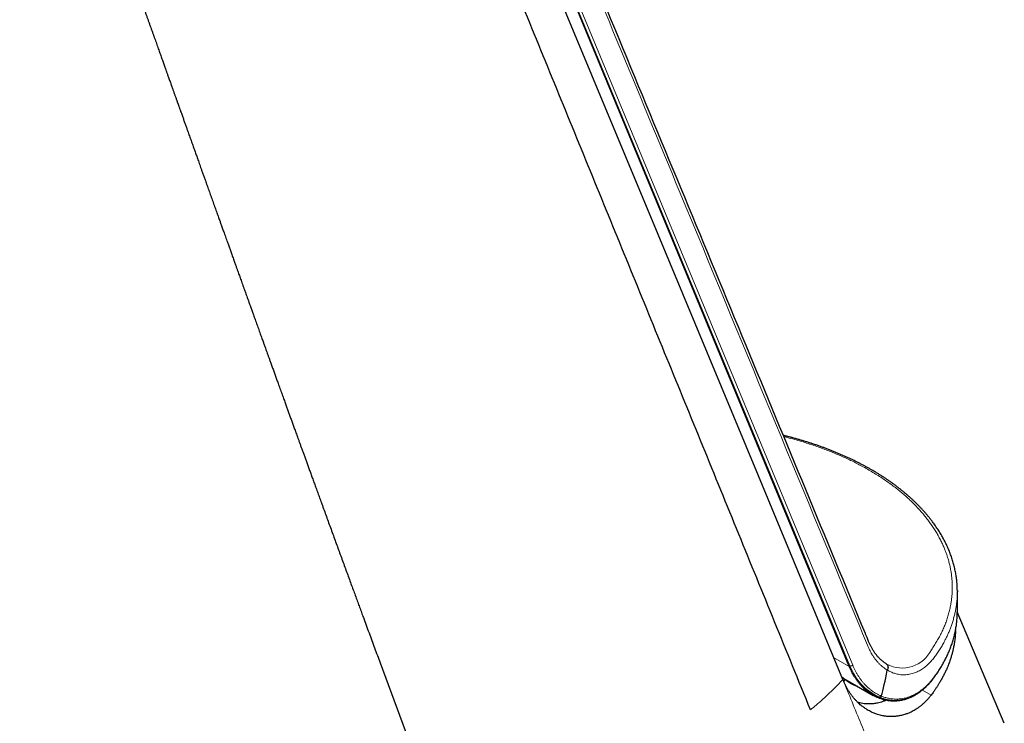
# Model space of a CAD drawing. Header units: millimetres. Extents: x 8 to 800, y 12 to 773.
# Tile 19 of 32: x 665 to 762, y 125 to 195. Entities that reach past the tile are written whole.
import ezdxf

# ---------------------------------------------------------------- set-up
doc = ezdxf.new("R2010")
doc.units = ezdxf.units.MM

msp = doc.modelspace()

# ---------------------------------------------------------------- linework, layer by layer
at = {"color": 7, "linetype": 'Continuous', "lineweight": 30}
for p, q in [((746.318, 130.944), (703.324, 234.749)), ((756.942, 136.351), (756.942, 138.315)), ((761.56, 125.347), (756.939, 136.311)), ((700.191, 131.292), (705.206, 117.746)), ((750.015, 131.162), (750.022, 131.158)), ((745.558, 129.958), (745.901, 129.664)), ((745.788, 129.761), (748.675, 128.094)), ((745.766, 129.469), (745.901, 129.664)), ((746.89, 129.078), (746.899, 129.074)), ((746.899, 129.074), (747.126, 128.989)), ((747.884, 128.666), (748.725, 128.18)), ((749.461, 128.027), (749.462, 128.03))]:
    msp.add_line(p, q, dxfattribs=at)
at = {"color": 252, "linetype": 'Continuous', "lineweight": 0}
for p, q in [((746.384, 131.011), (703.391, 234.816)), ((703.664, 234.872), (746.658, 131.066)), ((746.318, 130.944), (744.782, 131.831)), ((746.384, 131.011), (746.261, 131.082)), ((745.686, 129.65), (745.571, 129.914)), ((754.366, 128.124), (753.506, 128.62))]:
    msp.add_line(p, q, dxfattribs=at)
at = {"color": 7, "linetype": 'Continuous', "lineweight": 30, "flags": 128}
for points in [[(745.686, 129.65), (737.38, 149.678), (727.529, 173.427), (717.678, 197.176), (715.291, 202.933), (710.517, 214.447), (705.747, 225.959), (702.763, 233.165)], [(756.936, 136.023), (756.94, 136.137), (756.942, 136.351)]]:
    msp.add_lwpolyline(points, dxfattribs=at)
at = {"color": 252, "linetype": 'Continuous', "lineweight": 0, "flags": 128}
msp.add_lwpolyline([(745.678, 129.642), (745.616, 129.8), (745.609, 129.817), (745.582, 129.888), (745.571, 129.914)], dxfattribs=at)
at = {"color": 252, "linetype": 'Continuous', "lineweight": 0}
for centre, radius, start, end in [((745.978, 136.613), 10.975, 321.43589, 356.91927), ((751.518, 133.98), 3.195, 242.06259, 334.05682), ((751.78, 133.083), 5.78, 201.00604, 236.48954), ((754.439, 129.769), 0.12, 322.63994, 1.23393)]:
    msp.add_arc(centre, radius, start, end, dxfattribs=at)
at = {"color": 7, "linetype": 'Continuous', "lineweight": 30}
msp.add_ellipse((728.498, 1316.742), major_axis=(-19.922, 1190.383), ratio=0.017056, start_param=3.194309, end_param=3.225475, dxfattribs=at)
at = {"color": 252, "linetype": 'Continuous', "lineweight": 0}
for points, knots in [([(750.051, 130.572), (749.98, 130.618), (749.839, 130.711), (749.637, 130.865), (749.443, 131.031), (749.257, 131.21), (749.071, 131.41), (748.887, 131.633), (748.706, 131.882), (748.551, 132.125), (748.42, 132.358), (748.308, 132.578), (748.204, 132.805), (748.011, 133.263), (747.718, 133.976), (741.576, 148.784), (731.427, 173.331), (720.36, 200.038), (714.132, 215.071), (711.018, 222.588), (708.596, 228.434), (707.038, 232.192), (706.346, 233.862), (705.914, 234.906), (705.568, 235.742), (705.338, 236.3), (705.131, 236.781), (704.943, 237.184), (704.738, 237.593), (704.515, 238.008), (704.274, 238.427), (704.021, 238.833), (703.758, 239.227), (703.485, 239.609), (703.201, 239.978), (702.909, 240.333), (702.605, 240.678), (702.287, 241.013), (701.955, 241.339), (701.614, 241.65), (701.274, 241.937), (700.938, 242.201), (700.607, 242.444), (700.269, 242.674), (699.923, 242.892), (699.57, 243.098), (699.211, 243.292), (698.844, 243.473), (698.471, 243.642), (698.092, 243.798), (697.706, 243.941), (697.314, 244.071), (696.906, 244.191), (696.483, 244.299), (696.043, 244.395), (695.597, 244.475), (695.155, 244.538), (694.718, 244.586), (694.285, 244.62), (693.848, 244.64), (693.407, 244.648), (692.961, 244.642), (692.511, 244.622), (692.057, 244.59), (691.6, 244.544), (691.138, 244.485), (690.674, 244.413), (690.206, 244.328), (689.724, 244.227), (689.228, 244.11), (688.717, 243.975), (688.203, 243.825), (687.662, 243.652), (687.093, 243.454), (686.496, 243.228), (685.896, 242.983), (685.293, 242.718), (684.687, 242.433), (684.133, 242.156), (683.629, 241.89), (683.176, 241.639), (682.724, 241.382), (681.819, 240.86), (679.859, 239.729), (676.771, 237.946), (667.253, 232.452), (648.989, 221.909), (632.006, 212.104), (622.055, 206.359)], [0, 0, 0, 0, 0.001448, 0.002897, 0.004346, 0.005795, 0.007243, 0.008901, 0.010559, 0.012217, 0.013479, 0.014741, 0.016004, 0.017266, 0.022153, 0.02746, 0.256017, 0.417551, 0.457935, 0.498318, 0.538702, 0.552163, 0.558893, 0.565624, 0.568989, 0.572355, 0.5746, 0.576845, 0.57909, 0.581614, 0.584138, 0.586663, 0.589187, 0.591724, 0.594261, 0.596772, 0.599283, 0.60189, 0.604497, 0.607104, 0.60971, 0.612056, 0.614402, 0.616748, 0.619093, 0.621438, 0.623784, 0.62613, 0.628476, 0.630821, 0.633167, 0.635513, 0.637859, 0.640371, 0.642883, 0.645396, 0.647908, 0.650252, 0.652597, 0.654942, 0.657287, 0.659631, 0.661976, 0.664321, 0.666666, 0.66901, 0.671355, 0.6737, 0.676045, 0.678559, 0.681074, 0.68359, 0.686104, 0.688988, 0.691873, 0.694757, 0.697657, 0.700559, 0.703459, 0.705622, 0.707784, 0.709947, 0.71211, 0.720766, 0.738054, 0.756409, 0.85728, 1, 1, 1, 1]), ([(754.391, 132.583), (754.391, 132.583), (754.489, 132.723), (754.679, 133.006), (754.942, 133.434), (755.185, 133.868), (755.407, 134.304), (755.609, 134.747), (755.79, 135.195), (755.95, 135.648), (756.088, 136.104), (756.204, 136.562), (756.293, 136.999), (756.359, 137.415), (756.404, 137.81), (756.434, 138.206), (756.447, 138.602), (756.443, 139), (756.423, 139.408), (756.384, 139.824), (756.325, 140.25), (756.247, 140.675), (756.151, 141.099), (756.044, 141.489), (755.931, 141.847), (755.817, 142.171), (755.681, 142.523), (755.519, 142.901), (755.328, 143.305), (755.118, 143.705), (754.891, 144.102), (754.647, 144.496), (754.385, 144.887), (754.106, 145.274), (753.799, 145.67), (753.462, 146.075), (753.094, 146.487), (752.728, 146.869), (752.371, 147.22), (752.018, 147.548), (751.647, 147.877), (751.255, 148.205), (750.848, 148.528), (750.428, 148.845), (749.993, 149.156), (749.53, 149.471), (749.037, 149.789), (748.514, 150.108), (747.975, 150.418), (747.45, 150.705), (746.941, 150.968), (746.449, 151.211), (745.948, 151.446), (745.444, 151.672), (744.939, 151.888), (744.432, 152.094), (743.917, 152.293), (743.386, 152.488), (742.838, 152.68), (742.243, 152.877), (741.607, 153.074), (740.93, 153.27), (740.356, 153.427), (740.004, 153.515), (739.884, 153.545)], [0, 0, 0, 0, 0.000001, 0.018196, 0.036402, 0.054611, 0.072817, 0.091012, 0.109454, 0.127908, 0.146365, 0.164819, 0.183261, 0.199, 0.21474, 0.230478, 0.2463, 0.262124, 0.277946, 0.294931, 0.311925, 0.328922, 0.345916, 0.362901, 0.376075, 0.389251, 0.402425, 0.419081, 0.435746, 0.452414, 0.469078, 0.485735, 0.502453, 0.519174, 0.535892, 0.554446, 0.573004, 0.591558, 0.606773, 0.621989, 0.63798, 0.653975, 0.669966, 0.686046, 0.702128, 0.718207, 0.735918, 0.753635, 0.771352, 0.789063, 0.804137, 0.819215, 0.834294, 0.849368, 0.863846, 0.878329, 0.892811, 0.907289, 0.9225, 0.937711, 0.955419, 0.973135, 0.99085, 1, 1, 1, 1]), ([(756.94, 138.18), (756.94, 138.143), (756.939, 137.988), (756.925, 137.715), (756.897, 137.349), (756.852, 136.973), (756.789, 136.579), (756.709, 136.179), (756.611, 135.774), (756.495, 135.369), (756.367, 134.984), (756.231, 134.617), (756.088, 134.268), (755.932, 133.922), (755.754, 133.558), (755.55, 133.178), (755.32, 132.782), (755.071, 132.388), (754.85, 132.062), (754.664, 131.811), (754.52, 131.633), (754.372, 131.462), (754.219, 131.3), (754.062, 131.148), (753.893, 130.997), (753.709, 130.849), (753.511, 130.708), (753.309, 130.581), (753.094, 130.463), (752.865, 130.358), (752.622, 130.267), (752.376, 130.197), (752.127, 130.148), (751.876, 130.12), (751.623, 130.113), (751.371, 130.128), (751.142, 130.162), (750.937, 130.209), (750.757, 130.262), (750.579, 130.327), (750.402, 130.403), (750.228, 130.49), (750.114, 130.558), (750.057, 130.592)], [0, 0, 0, 0, 0.008895, 0.037856, 0.066817, 0.098442, 0.130084, 0.163485, 0.196886, 0.230368, 0.26385, 0.293085, 0.322319, 0.351607, 0.380896, 0.415102, 0.449307, 0.483601, 0.517894, 0.535142, 0.552393, 0.569641, 0.587021, 0.604404, 0.621784, 0.642266, 0.662747, 0.683332, 0.703918, 0.727381, 0.750844, 0.774471, 0.798099, 0.821987, 0.845875, 0.869946, 0.894017, 0.911599, 0.929186, 0.946768, 0.96451, 0.982257, 1, 1, 1, 1]), ([(746.658, 131.066), (746.645, 131.054), (746.626, 131.036), (746.593, 131.018), (746.565, 131.005), (746.534, 130.995), (746.501, 130.99), (746.469, 130.988), (746.438, 130.991), (746.409, 130.998), (746.393, 131.006), (746.384, 131.011)], [0, 0, 0, 0, 0.170545, 0.263391, 0.358301, 0.463722, 0.572201, 0.677622, 0.7861, 0.891522, 1, 1, 1, 1]), ([(746.658, 131.066), (746.696, 130.976), (746.772, 130.798), (746.896, 130.541), (747.029, 130.293), (747.17, 130.054), (747.321, 129.823), (747.481, 129.601), (747.649, 129.39), (747.838, 129.174), (748.052, 128.957), (748.293, 128.742), (748.545, 128.545), (748.809, 128.366), (749.052, 128.225), (749.27, 128.113), (749.397, 128.056), (749.461, 128.027)], [0, 0, 0, 0, 0.062491, 0.125011, 0.187532, 0.250023, 0.313491, 0.37699, 0.440489, 0.503956, 0.582261, 0.660845, 0.739492, 0.818139, 0.896724, 0.948362, 1, 1, 1, 1]), ([(749.462, 128.03), (749.52, 128.007), (749.637, 127.96), (749.814, 127.901), (749.993, 127.85), (750.188, 127.804), (750.398, 127.767), (750.624, 127.741), (750.856, 127.728), (751.093, 127.73), (751.338, 127.748), (751.582, 127.781), (751.829, 127.832), (752.075, 127.901), (752.305, 127.981), (752.498, 128.062), (752.655, 128.136), (752.816, 128.218), (752.998, 128.323), (753.199, 128.452), (753.397, 128.593), (753.592, 128.747), (753.783, 128.913), (753.97, 129.092), (754.152, 129.281), (754.31, 129.461), (754.446, 129.624), (754.521, 129.722), (754.559, 129.772)], [0, 0, 0, 0, 0.03347, 0.066939, 0.100478, 0.134016, 0.175409, 0.216812, 0.258205, 0.302657, 0.347108, 0.392264, 0.437419, 0.483577, 0.529735, 0.567157, 0.59372, 0.620284, 0.660539, 0.700814, 0.741089, 0.781345, 0.822227, 0.863129, 0.904031, 0.944913, 0.972457, 1, 1, 1, 1]), ([(742.507, 126.672), (742.696, 126.828), (743.073, 127.139), (743.622, 127.62), (744.158, 128.111), (744.68, 128.612), (745.188, 129.121), (745.515, 129.468), (745.678, 129.642)], [0, 0, 0, 0, 0.1666691, 0.3333337, 0.4999984, 0.6666653, 0.8333335, 1, 1, 1, 1]), ([(748.388, 123.068), (748.089, 123.797), (747.491, 125.256), (746.588, 127.453), (745.987, 128.916), (745.687, 129.648)], [0, 0, 0, 0, 0.3333326, 0.6666663, 1, 1, 1, 1])]:
    msp.add_open_spline(points, degree=3, knots=knots, dxfattribs=at)
at = {"color": 7, "linetype": 'Continuous', "lineweight": 30}
for points, knots in [([(749.954, 131.198), (749.942, 131.206), (749.891, 131.237), (749.803, 131.298), (749.69, 131.379), (749.58, 131.466), (749.472, 131.558), (749.368, 131.653), (749.266, 131.753), (749.167, 131.857), (749.071, 131.965), (748.978, 132.077), (748.889, 132.192), (748.802, 132.311), (748.719, 132.434), (748.639, 132.56), (748.563, 132.69), (748.495, 132.813), (748.434, 132.933), (748.376, 133.053), (748.316, 133.185), (748.252, 133.332), (748.182, 133.498), (748.103, 133.692), (748.007, 133.927), (744.032, 143.515), (736.055, 162.801), (723.701, 192.624), (714.002, 216.03), (708.078, 230.337), (706.411, 234.352), (705.899, 235.595), (705.601, 236.314), (705.436, 236.709), (705.341, 236.935), (705.247, 237.148), (705.141, 237.38), (705.021, 237.632), (704.898, 237.881), (704.771, 238.126), (704.64, 238.368), (704.507, 238.607), (704.369, 238.843), (704.228, 239.075), (704.084, 239.304), (703.935, 239.529), (703.784, 239.751), (703.629, 239.969), (703.471, 240.183), (703.31, 240.393), (703.145, 240.599), (702.978, 240.802), (702.806, 241.001), (702.632, 241.195), (702.455, 241.386), (702.274, 241.573), (702.091, 241.756), (701.904, 241.934), (701.714, 242.109), (701.522, 242.279), (701.326, 242.444), (701.128, 242.606), (700.928, 242.762), (700.724, 242.915), (700.518, 243.063), (700.309, 243.207), (700.103, 243.343), (699.966, 243.429), (699.9, 243.47)], [0, 0, 0, 0, 0.000434, 0.001812, 0.003221, 0.004626, 0.006029, 0.007428, 0.008825, 0.01022, 0.011609, 0.01299, 0.014365, 0.015736, 0.017101, 0.01846, 0.019813, 0.021154, 0.022229, 0.023366, 0.024581, 0.025896, 0.027349, 0.029002, 0.030967, 0.033398, 0.279308, 0.532574, 0.810687, 0.889097, 0.905312, 0.915327, 0.921467, 0.923984, 0.925668, 0.927304, 0.929554, 0.931804, 0.934055, 0.936309, 0.938564, 0.940823, 0.943085, 0.945352, 0.947623, 0.949901, 0.952177, 0.954454, 0.956732, 0.95901, 0.96129, 0.963572, 0.965857, 0.968145, 0.970433, 0.97272, 0.97501, 0.9773, 0.979591, 0.981882, 0.984171, 0.986459, 0.988744, 0.991024, 0.993319, 0.995607, 0.99789, 1, 1, 1, 1]), ([(742.507, 126.672), (740.156, 132.436), (735.454, 143.963), (728.387, 161.262), (721.313, 178.564), (714.236, 195.869), (707.158, 213.173), (702.444, 224.707), (700.087, 230.474)], [0, 0, 0, 0, 0.166667, 0.333333, 0.5, 0.666667, 0.833333, 1, 1, 1, 1]), ([(666.628, 224.511), (666.65, 224.451), (666.695, 224.326), (666.765, 224.132), (666.84, 223.925), (666.918, 223.708), (666.998, 223.486), (667.084, 223.248), (667.173, 223.001), (667.264, 222.747), (667.351, 222.505), (667.428, 222.291), (667.497, 222.1), (667.56, 221.927), (667.624, 221.748), (667.697, 221.545), (667.78, 221.315), (667.872, 221.058), (667.967, 220.794), (668.08, 220.48), (668.208, 220.124), (668.332, 219.78), (668.433, 219.499), (668.513, 219.277), (668.59, 219.065), (668.663, 218.861), (668.733, 218.666), (668.818, 218.428), (668.922, 218.14), (669.046, 217.794), (669.148, 217.512), (669.225, 217.296), (669.279, 217.146), (669.335, 216.989), (669.395, 216.823), (669.458, 216.648), (669.529, 216.451), (669.608, 216.23), (669.696, 215.983), (669.789, 215.726), (669.883, 215.462), (669.977, 215.203), (670.067, 214.951), (670.154, 214.708), (670.238, 214.473), (670.323, 214.237), (670.408, 214.001), (670.492, 213.767), (670.572, 213.544), (670.648, 213.333), (670.72, 213.131), (670.79, 212.936), (670.858, 212.745), (670.923, 212.565), (670.983, 212.396), (671.041, 212.236), (671.098, 212.077), (671.156, 211.915), (671.217, 211.745), (671.281, 211.566), (671.352, 211.367), (671.429, 211.153), (671.509, 210.928), (671.589, 210.707), (671.669, 210.482), (671.753, 210.248), (671.842, 210.001), (671.938, 209.732), (672.04, 209.447), (672.146, 209.15), (672.251, 208.859), (672.352, 208.574), (672.461, 208.272), (672.576, 207.951), (672.697, 207.611), (672.817, 207.276), (672.935, 206.947), (673.051, 206.623), (673.165, 206.303), (673.261, 206.035), (673.339, 205.816), (673.401, 205.643), (673.466, 205.463), (673.532, 205.276), (673.602, 205.083), (673.672, 204.885), (673.745, 204.681), (673.818, 204.477), (673.889, 204.279), (673.956, 204.092), (674.018, 203.917), (674.071, 203.769), (674.117, 203.641), (674.158, 203.526), (674.202, 203.404), (674.249, 203.273), (674.299, 203.132), (674.353, 202.982), (674.412, 202.816), (674.476, 202.636), (674.545, 202.444), (674.615, 202.247), (674.686, 202.047), (674.756, 201.851), (674.825, 201.659), (674.891, 201.474), (674.956, 201.293), (675.018, 201.119), (675.078, 200.952), (675.134, 200.794), (675.19, 200.638), (675.244, 200.486), (675.297, 200.339), (675.346, 200.2), (675.393, 200.07), (675.44, 199.937), (675.488, 199.802), (675.536, 199.668), (675.581, 199.543), (675.616, 199.445), (675.643, 199.37), (675.664, 199.311), (675.687, 199.245), (675.714, 199.171), (675.744, 199.087), (675.776, 198.997), (675.81, 198.902), (675.845, 198.803), (675.883, 198.698), (675.921, 198.592), (675.959, 198.485), (676.013, 198.334), (676.082, 198.14), (676.155, 197.934), (676.216, 197.764), (676.264, 197.631), (676.309, 197.504), (676.35, 197.388), (676.388, 197.283), (676.42, 197.192), (676.448, 197.115), (676.471, 197.05), (676.494, 196.986), (676.517, 196.921), (676.542, 196.851), (676.569, 196.776), (676.602, 196.684), (676.64, 196.575), (676.686, 196.447), (676.736, 196.309), (676.801, 196.125), (676.883, 195.895), (676.983, 195.616), (677.068, 195.378), (677.137, 195.184), (677.189, 195.038), (677.241, 194.891), (677.293, 194.747), (677.346, 194.599), (677.399, 194.451), (677.451, 194.303), (677.502, 194.162), (677.562, 193.992), (677.635, 193.787), (677.724, 193.538), (677.819, 193.273), (677.916, 192.999), (678.013, 192.727), (678.108, 192.461), (678.201, 192.201), (678.292, 191.947), (678.405, 191.629), (678.541, 191.249), (678.7, 190.804), (678.827, 190.446), (678.925, 190.173), (678.99, 189.989), (679.054, 189.812), (679.109, 189.655), (679.159, 189.517), (679.203, 189.393), (679.249, 189.265), (679.301, 189.119), (679.36, 188.954), (679.426, 188.767), (679.497, 188.569), (679.571, 188.361), (679.646, 188.152), (679.73, 187.917), (679.821, 187.659), (679.921, 187.381), (680.004, 187.148), (680.071, 186.96), (680.121, 186.82), (680.167, 186.689), (680.206, 186.581), (680.237, 186.494), (680.263, 186.421), (680.29, 186.345), (680.319, 186.263), (680.351, 186.174), (680.388, 186.07), (680.431, 185.952), (680.479, 185.818), (680.528, 185.678), (680.607, 185.457), (680.712, 185.164), (680.841, 184.803), (680.965, 184.455), (681.084, 184.121), (681.199, 183.799), (681.303, 183.508), (681.397, 183.244), (681.481, 183.008), (681.564, 182.777), (681.645, 182.548), (681.727, 182.319), (681.807, 182.094), (681.886, 181.872), (681.964, 181.656), (682.041, 181.44), (682.118, 181.224), (682.197, 181.003), (682.279, 180.773), (682.365, 180.533), (682.454, 180.282), (682.547, 180.021), (682.652, 179.727), (682.767, 179.407), (682.888, 179.068), (682.996, 178.765), (683.092, 178.497), (683.177, 178.257), (683.264, 178.014), (683.354, 177.763), (683.446, 177.506), (683.54, 177.243), (683.635, 176.977), (683.729, 176.713), (683.823, 176.451), (683.915, 176.192), (684.006, 175.938), (684.095, 175.69), (684.18, 175.45), (684.263, 175.22), (684.341, 175.001), (684.412, 174.804), (684.477, 174.622), (684.538, 174.45), (684.602, 174.273), (684.668, 174.087), (684.737, 173.894), (684.813, 173.682), (684.896, 173.449), (684.987, 173.196), (685.08, 172.936), (685.185, 172.641), (685.303, 172.31), (685.435, 171.942), (685.552, 171.617), (685.65, 171.341), (685.73, 171.119), (685.807, 170.905), (685.876, 170.71), (685.939, 170.534), (685.996, 170.376), (686.05, 170.226), (686.101, 170.082), (686.15, 169.946), (686.207, 169.787), (686.273, 169.602), (686.35, 169.387), (686.432, 169.158), (686.519, 168.916), (686.611, 168.659), (686.707, 168.391), (686.808, 168.111), (686.903, 167.845), (686.993, 167.594), (687.077, 167.361), (687.16, 167.127), (687.243, 166.898), (687.323, 166.674), (687.399, 166.462), (687.472, 166.26), (687.54, 166.068), (687.607, 165.882), (687.672, 165.701), (687.742, 165.505), (687.819, 165.291), (687.904, 165.054), (687.992, 164.811), (688.082, 164.561), (688.173, 164.305), (688.266, 164.047), (688.356, 163.795), (688.443, 163.554), (688.525, 163.325), (688.604, 163.106), (688.674, 162.911), (688.737, 162.738), (688.793, 162.58), (688.851, 162.419), (688.921, 162.226), (689.002, 162), (689.097, 161.736), (689.196, 161.46), (689.3, 161.171), (689.419, 160.841), (689.551, 160.475), (689.694, 160.077), (689.836, 159.682), (689.977, 159.291), (690.102, 158.946), (690.209, 158.649), (690.299, 158.397), (690.39, 158.147), (690.479, 157.899), (690.567, 157.656), (690.652, 157.421), (690.733, 157.195), (690.811, 156.98), (690.885, 156.775), (690.955, 156.579), (691.023, 156.393), (691.09, 156.207), (691.157, 156.021), (691.225, 155.832), (691.292, 155.648), (691.36, 155.458), (691.431, 155.263), (691.503, 155.065), (691.572, 154.872), (691.642, 154.68), (691.713, 154.483), (691.788, 154.276), (691.869, 154.05), (691.959, 153.803), (692.055, 153.536), (692.157, 153.254), (692.264, 152.958), (692.376, 152.649), (692.494, 152.326), (692.616, 151.988), (692.743, 151.637), (692.875, 151.272), (693.012, 150.895), (693.153, 150.507), (693.298, 150.107), (693.448, 149.694), (693.604, 149.265), (693.765, 148.82), (693.933, 148.358), (694.105, 147.884), (694.28, 147.404), (694.473, 146.874), (694.681, 146.302), (694.905, 145.688), (695.131, 145.067), (695.36, 144.441), (695.59, 143.809), (695.818, 143.187), (696.042, 142.573), (696.267, 141.957), (696.493, 141.339), (696.72, 140.719), (696.944, 140.109), (697.163, 139.51), (697.379, 138.92), (697.588, 138.352), (697.789, 137.805), (697.983, 137.278), (698.173, 136.76), (698.361, 136.249), (698.669, 135.414), (699.096, 134.254), (699.644, 132.77), (700.009, 131.784), (700.191, 131.293)], [0, 0, 0, 0, 0.001925, 0.004042, 0.006266, 0.008598, 0.011026, 0.013409, 0.01627, 0.018999, 0.021597, 0.024064, 0.02591, 0.027753, 0.02967, 0.031663, 0.034309, 0.037077, 0.039959, 0.042825, 0.047213, 0.051459, 0.053919, 0.056308, 0.058599, 0.060792, 0.062887, 0.064883, 0.068477, 0.072199, 0.076047, 0.077594, 0.079186, 0.080875, 0.082663, 0.084548, 0.086532, 0.089043, 0.091695, 0.094488, 0.097375, 0.100196, 0.102889, 0.105505, 0.108043, 0.110486, 0.113141, 0.115669, 0.118068, 0.120339, 0.122497, 0.124599, 0.126652, 0.128657, 0.130417, 0.132137, 0.13382, 0.135557, 0.13739, 0.139321, 0.141328, 0.143832, 0.146255, 0.148599, 0.150993, 0.153522, 0.156184, 0.15898, 0.162203, 0.165419, 0.168563, 0.171634, 0.174633, 0.178362, 0.182028, 0.185639, 0.189195, 0.192695, 0.196141, 0.199553, 0.201356, 0.203229, 0.205173, 0.207187, 0.209272, 0.211427, 0.213602, 0.215875, 0.218019, 0.220033, 0.221918, 0.223672, 0.224848, 0.226064, 0.227382, 0.228801, 0.23032, 0.231941, 0.233663, 0.235674, 0.23777, 0.239896, 0.242051, 0.244235, 0.246247, 0.248274, 0.250238, 0.252117, 0.253913, 0.255626, 0.257255, 0.25895, 0.260544, 0.262036, 0.26344, 0.264772, 0.266337, 0.267791, 0.269134, 0.270366, 0.270967, 0.271576, 0.272282, 0.273087, 0.273991, 0.274995, 0.275991, 0.277068, 0.278221, 0.279378, 0.280523, 0.281656, 0.284277, 0.286828, 0.288315, 0.289775, 0.291151, 0.292409, 0.293547, 0.294566, 0.295345, 0.296037, 0.296688, 0.297392, 0.29815, 0.298963, 0.29983, 0.301113, 0.302498, 0.303987, 0.30558, 0.308443, 0.311455, 0.314615, 0.316157, 0.317732, 0.31934, 0.320917, 0.322403, 0.324132, 0.32572, 0.327193, 0.328703, 0.331196, 0.333836, 0.33677, 0.339773, 0.342711, 0.345583, 0.348389, 0.35113, 0.353826, 0.358683, 0.363445, 0.368237, 0.370268, 0.372278, 0.374191, 0.376004, 0.377358, 0.378662, 0.380033, 0.381501, 0.383375, 0.385386, 0.387534, 0.389811, 0.392088, 0.394318, 0.397417, 0.400423, 0.403335, 0.404967, 0.406486, 0.407891, 0.409182, 0.40998, 0.410734, 0.411537, 0.412421, 0.413387, 0.414435, 0.415775, 0.417227, 0.418771, 0.420306, 0.424356, 0.428256, 0.432006, 0.435606, 0.43907, 0.4424, 0.44504, 0.447591, 0.450056, 0.452509, 0.454977, 0.457459, 0.459804, 0.462138, 0.464459, 0.466767, 0.469131, 0.471608, 0.474197, 0.476899, 0.479713, 0.482633, 0.48641, 0.49006, 0.493584, 0.49619, 0.498736, 0.501343, 0.50404, 0.506824, 0.509646, 0.512539, 0.515398, 0.5182, 0.521, 0.523739, 0.526419, 0.52901, 0.531484, 0.533842, 0.536083, 0.537869, 0.539704, 0.541619, 0.543612, 0.545685, 0.547838, 0.550476, 0.553211, 0.556002, 0.558845, 0.562717, 0.566682, 0.57074, 0.573175, 0.575589, 0.577895, 0.58009, 0.581867, 0.583565, 0.585184, 0.586724, 0.588185, 0.589584, 0.591828, 0.594146, 0.59654, 0.599189, 0.601943, 0.604821, 0.607824, 0.610952, 0.613399, 0.615917, 0.618454, 0.620921, 0.623315, 0.625638, 0.627762, 0.629821, 0.631817, 0.633749, 0.635642, 0.638113, 0.640653, 0.643262, 0.645941, 0.64869, 0.651496, 0.654227, 0.656792, 0.659248, 0.661595, 0.663833, 0.665515, 0.667174, 0.668899, 0.670692, 0.673372, 0.67619, 0.679147, 0.682243, 0.685478, 0.68975, 0.694009, 0.698234, 0.702427, 0.706586, 0.709291, 0.711982, 0.714659, 0.717322, 0.719941, 0.722457, 0.724867, 0.727171, 0.729369, 0.731461, 0.733447, 0.735327, 0.737413, 0.739429, 0.741394, 0.743309, 0.745501, 0.747623, 0.749676, 0.751673, 0.753756, 0.755961, 0.758288, 0.760989, 0.763838, 0.766835, 0.769979, 0.773272, 0.776712, 0.7803, 0.784036, 0.78792, 0.791952, 0.796055, 0.800301, 0.80469, 0.809221, 0.813982, 0.81889, 0.823946, 0.829097, 0.834206, 0.840821, 0.84735, 0.853793, 0.860602, 0.867313, 0.873925, 0.880439, 0.886854, 0.893551, 0.900138, 0.906613, 0.912979, 0.919233, 0.925377, 0.931069, 0.936663, 0.942158, 0.947555, 0.952906, 0.968739, 0.984437, 1, 1, 1, 1]), ([(756.941, 138.456), (756.94, 138.483), (756.94, 138.585), (756.933, 138.763), (756.92, 138.991), (756.902, 139.219), (756.879, 139.447), (756.851, 139.675), (756.818, 139.902), (756.779, 140.13), (756.735, 140.357), (756.687, 140.583), (756.633, 140.81), (756.573, 141.035), (756.509, 141.261), (756.44, 141.485), (756.365, 141.709), (756.286, 141.933), (756.201, 142.157), (756.111, 142.379), (756.016, 142.601), (755.917, 142.821), (755.812, 143.04), (755.703, 143.259), (755.588, 143.477), (755.468, 143.693), (755.344, 143.909), (755.214, 144.124), (755.08, 144.337), (754.941, 144.549), (754.797, 144.76), (754.648, 144.97), (754.495, 145.179), (754.336, 145.387), (754.172, 145.594), (754.004, 145.799), (753.832, 146.002), (753.655, 146.203), (753.473, 146.404), (753.286, 146.603), (753.094, 146.801), (752.898, 146.997), (752.697, 147.192), (752.491, 147.385), (752.281, 147.576), (752.068, 147.766), (751.85, 147.953), (751.628, 148.138), (751.402, 148.321), (751.173, 148.501), (750.939, 148.68), (750.702, 148.856), (750.459, 149.031), (750.213, 149.204), (749.962, 149.376), (749.707, 149.545), (749.448, 149.712), (749.185, 149.877), (748.919, 150.04), (748.649, 150.2), (748.376, 150.358), (748.1, 150.513), (747.82, 150.666), (747.538, 150.816), (747.252, 150.964), (746.961, 151.11), (746.667, 151.254), (746.37, 151.395), (746.07, 151.533), (745.766, 151.669), (745.46, 151.803), (745.15, 151.934), (744.838, 152.062), (744.522, 152.188), (744.203, 152.312), (743.881, 152.432), (743.556, 152.551), (743.228, 152.666), (742.898, 152.779), (742.566, 152.889), (742.231, 152.997), (741.893, 153.101), (741.553, 153.203), (741.211, 153.302), (740.868, 153.398), (740.522, 153.491), (740.178, 153.581), (739.947, 153.638), (739.834, 153.666)], [0, 0, 0, 0, 0.004037, 0.015593, 0.027154, 0.038723, 0.050301, 0.061892, 0.073494, 0.08509, 0.096686, 0.108284, 0.119889, 0.131502, 0.14313, 0.154722, 0.16634, 0.177997, 0.189674, 0.201353, 0.213012, 0.224632, 0.236216, 0.247898, 0.25957, 0.271238, 0.282903, 0.294569, 0.306238, 0.317912, 0.329596, 0.341292, 0.353003, 0.364731, 0.376481, 0.388254, 0.399922, 0.411642, 0.423389, 0.435159, 0.446947, 0.458748, 0.470556, 0.482369, 0.494178, 0.505981, 0.517771, 0.529545, 0.541298, 0.553026, 0.564726, 0.576461, 0.58822, 0.599999, 0.611793, 0.623599, 0.63541, 0.647224, 0.659032, 0.670832, 0.682618, 0.694385, 0.706129, 0.717844, 0.729549, 0.741355, 0.753146, 0.764925, 0.776695, 0.788459, 0.800221, 0.811983, 0.823747, 0.835518, 0.847298, 0.859089, 0.870896, 0.882722, 0.894478, 0.906242, 0.918036, 0.929843, 0.941641, 0.953409, 0.965129, 0.976833, 0.988594, 1, 1, 1, 1]), ([(756.941, 138.451), (756.941, 138.443), (756.944, 138.352), (756.942, 138.262), (756.94, 138.18)], [0, 0, 0, 0, 0.09535, 1, 1, 1, 1]), ([(754.535, 129.697), (754.562, 129.733), (754.641, 129.837), (754.767, 130.01), (754.912, 130.217), (755.052, 130.425), (755.187, 130.634), (755.318, 130.844), (755.443, 131.055), (755.564, 131.267), (755.68, 131.479), (755.79, 131.693), (755.896, 131.908), (755.997, 132.123), (756.093, 132.339), (756.183, 132.556), (756.269, 132.774), (756.35, 132.992), (756.425, 133.21), (756.495, 133.43), (756.561, 133.65), (756.621, 133.87), (756.676, 134.091), (756.726, 134.312), (756.771, 134.533), (756.81, 134.755), (756.845, 134.977), (756.874, 135.2), (756.898, 135.422), (756.917, 135.645), (756.93, 135.844), (756.934, 135.968), (756.936, 136.019)], [0, 0, 0, 0, 0.018139, 0.052486, 0.086828, 0.121163, 0.155491, 0.189811, 0.224124, 0.258429, 0.292726, 0.327015, 0.361294, 0.395565, 0.429826, 0.464078, 0.498321, 0.532555, 0.56678, 0.600995, 0.635202, 0.6694, 0.70359, 0.737771, 0.771946, 0.806113, 0.840274, 0.87443, 0.90858, 0.942726, 0.976869, 1, 1, 1, 1]), ([(756.761, 134.492), (756.76, 134.443), (756.757, 134.314), (756.745, 134.105), (756.72, 133.794), (756.676, 133.41), (756.607, 132.994), (756.529, 132.616), (756.446, 132.276), (756.351, 131.937), (756.232, 131.562), (756.084, 131.152), (755.915, 130.741), (755.745, 130.367), (755.576, 130.028), (755.395, 129.691), (755.223, 129.391), (755.062, 129.129), (754.918, 128.904), (754.768, 128.68), (754.586, 128.419), (754.449, 128.235), (754.366, 128.124)], [0, 0, 0, 0, 0.022355, 0.059011, 0.095666, 0.165109, 0.234604, 0.286922, 0.339239, 0.391648, 0.444056, 0.513606, 0.583208, 0.636941, 0.690674, 0.744505, 0.798337, 0.834961, 0.871586, 0.908241, 0.944897, 1, 1, 1, 1]), ([(749.177, 127.842), (749.092, 127.88), (748.921, 127.957), (748.673, 128.092), (748.431, 128.242), (748.204, 128.401), (747.992, 128.568), (747.847, 128.696), (747.754, 128.783), (747.711, 128.824), (747.668, 128.866), (747.626, 128.909), (747.584, 128.952), (747.542, 128.996), (747.453, 129.091), (747.318, 129.246), (747.141, 129.47), (746.968, 129.713), (746.812, 129.957), (746.672, 130.198), (746.548, 130.433), (746.429, 130.681), (746.355, 130.856), (746.318, 130.944)], [0, 0, 0, 0, 0.067783, 0.136208, 0.205296, 0.27507, 0.337058, 0.399614, 0.413738, 0.42789, 0.442071, 0.45628, 0.470519, 0.484785, 0.49908, 0.562633, 0.628364, 0.696255, 0.766286, 0.822796, 0.880596, 0.93967, 1, 1, 1, 1]), ([(749.954, 131.198), (749.956, 131.196), (749.971, 131.187), (750.004, 131.161), (750.047, 131.114), (750.085, 131.053), (750.111, 130.983), (750.125, 130.908), (750.127, 130.829), (750.117, 130.748), (750.094, 130.668), (750.07, 130.617), (750.057, 130.592)], [0, 0, 0, 0, 0.011475, 0.090542, 0.202663, 0.318031, 0.43009, 0.545394, 0.657422, 0.772696, 0.884723, 1, 1, 1, 1]), ([(750.021, 131.156), (750.018, 131.157), (749.996, 131.17), (749.974, 131.185), (749.955, 131.198)], [0, 0, 0, 0, 0.097075, 1, 1, 1, 1]), ([(750.057, 130.592), (750.056, 130.588), (750.052, 130.581), (750.051, 130.575), (750.051, 130.572)], [0, 0, 0, 0, 0.610743, 1, 1, 1, 1]), ([(754.368, 128.126), (754.31, 128.052), (754.195, 127.904), (754.013, 127.695), (753.825, 127.496), (753.629, 127.307), (753.427, 127.131), (753.218, 126.966), (753.004, 126.813), (752.793, 126.678), (752.587, 126.56), (752.403, 126.466), (752.234, 126.388), (752.08, 126.324), (751.925, 126.265), (751.751, 126.206), (751.559, 126.151), (751.364, 126.104), (751.184, 126.07), (751.02, 126.044), (750.855, 126.026), (750.67, 126.011), (750.465, 126.005), (750.261, 126.009), (750.076, 126.021), (749.913, 126.038), (749.75, 126.061), (749.56, 126.095), (749.346, 126.144), (749.127, 126.207), (748.93, 126.274), (748.754, 126.342), (748.58, 126.417), (748.39, 126.509), (748.185, 126.62), (747.983, 126.743), (747.801, 126.866), (747.639, 126.985), (747.48, 127.112), (747.305, 127.262), (747.118, 127.439), (746.924, 127.642), (746.743, 127.851), (746.573, 128.066), (746.41, 128.292), (746.255, 128.529), (746.107, 128.777), (745.966, 129.035), (745.836, 129.305), (745.746, 129.512), (745.696, 129.627), (745.687, 129.648)], [0, 0, 0, 0, 0.023087, 0.046192, 0.069456, 0.092721, 0.116079, 0.139437, 0.162967, 0.186522, 0.20727, 0.228035, 0.24367, 0.259305, 0.274969, 0.290632, 0.311413, 0.33221, 0.348279, 0.364347, 0.380445, 0.396544, 0.41846, 0.440395, 0.456465, 0.472543, 0.488641, 0.504747, 0.528842, 0.55296, 0.571133, 0.589307, 0.607518, 0.62573, 0.64987, 0.674033, 0.692808, 0.711583, 0.7304, 0.749216, 0.774935, 0.800679, 0.824678, 0.848699, 0.872783, 0.89689, 0.921235, 0.945601, 0.970037, 0.994492, 1, 1, 1, 1]), ([(745.901, 129.664), (745.939, 129.634), (746.011, 129.579), (746.116, 129.504), (746.213, 129.439), (746.3, 129.383), (746.368, 129.341), (746.421, 129.311), (746.461, 129.288), (746.501, 129.266), (746.541, 129.244), (746.582, 129.223), (746.622, 129.202), (746.724, 129.151), (746.814, 129.111), (746.89, 129.078)], [0, 0, 0, 0, 0.121139, 0.231641, 0.331566, 0.420957, 0.499839, 0.539807, 0.579778, 0.619753, 0.659733, 0.69972, 0.739716, 0.779722, 1, 1, 1, 1]), ([(749.239, 127.923), (749.242, 127.922), (749.29, 127.901), (749.383, 127.864), (749.52, 127.815), (749.659, 127.771), (749.798, 127.731), (749.939, 127.697), (750.081, 127.668), (750.223, 127.644), (750.365, 127.625), (750.507, 127.611), (750.649, 127.603), (750.79, 127.6), (750.932, 127.602), (751.073, 127.609), (751.215, 127.621), (751.356, 127.638), (751.496, 127.661), (751.635, 127.689), (751.774, 127.721), (751.912, 127.759), (752.049, 127.802), (752.186, 127.85), (752.321, 127.903), (752.455, 127.961), (752.589, 128.025), (752.721, 128.093), (752.853, 128.166), (752.984, 128.245), (753.113, 128.329), (753.242, 128.417), (753.369, 128.511), (753.495, 128.61), (753.619, 128.714), (753.742, 128.822), (753.864, 128.936), (753.983, 129.055), (754.101, 129.178), (754.216, 129.306), (754.33, 129.438), (754.436, 129.568), (754.503, 129.655), (754.534, 129.696)], [0, 0, 0, 0, 0.001611, 0.026603, 0.051479, 0.076465, 0.101532, 0.126646, 0.151778, 0.176887, 0.201937, 0.226898, 0.25174, 0.276429, 0.301092, 0.326017, 0.35084, 0.375579, 0.40025, 0.424872, 0.449463, 0.47404, 0.498619, 0.523214, 0.54784, 0.572446, 0.597129, 0.621896, 0.64675, 0.671695, 0.696732, 0.721864, 0.747091, 0.772415, 0.797834, 0.823349, 0.84897, 0.874649, 0.90035, 0.926092, 0.95189, 0.977733, 1, 1, 1, 1]), ([(748.857, 128.109), (748.829, 128.123), (748.737, 128.171), (748.65, 128.225), (748.589, 128.263)], [0, 0, 0, 0, 0.306577, 1, 1, 1, 1]), ([(748.86, 128.105), (748.903, 128.082), (748.993, 128.035), (749.119, 127.974), (749.203, 127.938), (749.238, 127.923)], [0, 0, 0, 0, 0.348535, 0.727064, 1, 1, 1, 1]), ([(752.939, 128.219), (752.933, 128.215), (752.873, 128.174), (752.758, 128.105), (752.594, 128.012), (752.428, 127.928), (752.261, 127.851), (752.092, 127.783), (751.917, 127.72), (751.736, 127.665), (751.549, 127.618), (751.359, 127.581), (751.166, 127.553), (750.971, 127.534), (750.774, 127.526), (750.579, 127.528), (750.37, 127.54), (750.148, 127.566), (749.907, 127.609), (749.665, 127.669), (749.42, 127.744), (749.259, 127.809), (749.177, 127.842)], [0, 0, 0, 0, 0.005825, 0.051194, 0.096593, 0.142012, 0.187443, 0.232887, 0.278375, 0.327275, 0.37655, 0.426252, 0.476432, 0.527137, 0.578362, 0.630078, 0.679039, 0.740966, 0.804042, 0.868228, 0.93354, 1, 1, 1, 1]), ([(749.461, 128.027), (749.455, 128.018), (749.444, 127.998), (749.423, 127.973), (749.399, 127.95), (749.373, 127.933), (749.345, 127.92), (749.316, 127.913), (749.288, 127.911), (749.261, 127.914), (749.245, 127.921), (749.238, 127.923)], [0, 0, 0, 0, 0.111554, 0.226343, 0.337897, 0.452686, 0.564253, 0.679054, 0.790648, 0.905477, 1, 1, 1, 1]), ([(749.922, 127.609), (749.868, 127.585), (749.725, 127.521), (749.488, 127.439), (749.236, 127.368), (749.003, 127.319), (748.793, 127.285), (748.584, 127.262), (748.346, 127.249), (748.078, 127.25), (747.782, 127.272), (747.493, 127.316), (747.29, 127.356), (747.186, 127.387), (747.174, 127.39)], [0, 0, 0, 0, 0.061796, 0.162622, 0.263411, 0.339648, 0.415886, 0.490838, 0.56579, 0.672075, 0.778401, 0.884687, 0.985975, 1, 1, 1, 1])]:
    msp.add_open_spline(points, degree=3, knots=knots, dxfattribs=at)

doc.saveas('drawing.dxf')
